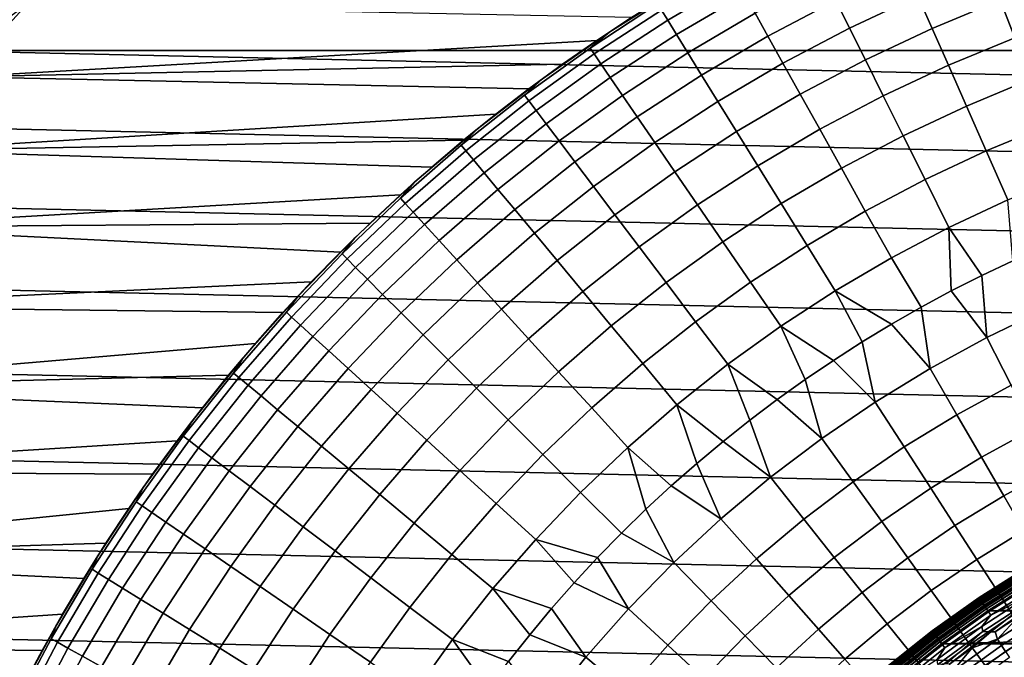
# Model space of a CAD drawing. Header units: metres. Extents: x -28 to 70, y -218 to 28.
# Tile 233 of 256: x -19.59 to -7.2, y 10.46 to 18.48. Entities that reach past the tile are written whole.
import ezdxf

# ---------------------------------------------------------------- set-up
doc = ezdxf.new("R2010")
doc.units = ezdxf.units.M
doc.layers.add('solid_10_261_432_XXX', color=7, linetype='CONTINUOUS')

msp = doc.modelspace()

# ---------------------------------------------------------------- linework, layer by layer
at = {"layer": 'solid_10_261_432_XXX'}
for points in [[(-10.647038, 19.115095, 146.086594), (-11.518478, 18.602982, 146.086594), (-11.439215, 18.474966, 147.606766), (-10.573771, 18.983557, 147.606766)], [(-8.449343, 19.135937, 152.1147), (-9.324091, 18.725298, 152.1147), (-9.150723, 18.377129, 153.591949), (-8.292239, 18.780132, 153.591949)], [(-7.416059, 19.143057, 153.591949), (-8.292239, 18.780132, 153.591949), (-8.111588, 18.370996, 155.052612), (-7.254497, 18.726015, 155.052612)], [(-20.709469, 18.093311, -5), (-19.876873, 19.004206, -5), (20.709469, 18.093311, -5)], [(-19.876873, 19.004206, -5), (19.876873, 19.004206, -5), (20.709469, 18.093311, -5)], [(-10.573771, 18.983557, 147.606766), (-11.439215, 18.474966, 147.606766), (-11.328267, 18.29578, 149.119751), (-10.471217, 18.799437, 149.119751)], [(-9.471201, 19.020735, 150.623184), (-10.339538, 18.563026, 150.623184), (-10.178941, 18.274698, 152.1147), (-9.324091, 18.725298, 152.1147)], [(-6.381924, 19.041073, 155.052612), (-7.254497, 18.726015, 155.052612), (-7.07213, 18.255272, 156.494385), (-6.221492, 18.562408, 156.494385)], [(-11.296432, 18.878311, 143.052673), (-12.168885, 18.328072, 143.052673), (-12.416283, 18.125538, 144.561661), (-11.565934, 18.679625, 144.561661)], [(-12.331179, 18.219276), (-12.168885, 18.328072, 143.052673), (-11.296432, 18.878311, 143.052673), (-11.894093, 18.507582)], [(-10.471217, 18.799437, 149.119751), (-11.328267, 18.29578, 149.119751), (-11.18581, 18.065704, 150.623184), (-10.339538, 18.563026, 150.623184)], [(-9.324091, 18.725298, 152.1147), (-10.178941, 18.274698, 152.1147), (-9.989677, 17.934908, 153.591949), (-9.150723, 18.377129, 153.591949)], [(-8.292239, 18.780132, 153.591949), (-9.150723, 18.377129, 153.591949), (-8.951369, 17.976774, 155.052612), (-8.111588, 18.370996, 155.052612)], [(-7.254497, 18.726015, 155.052612), (-8.111588, 18.370996, 155.052612), (-7.907675, 17.909178, 156.494385), (-7.07213, 18.255272, 156.494385)], [(-19.515268, 18.658894), (-20.332718, 17.764587), (-12.331179, 18.219276), (-11.894093, 18.507582)], [(-19.758842, 18.489086, -0.003646), (-20.332718, 17.764587), (-19.515268, 18.658894)], [(-11.565934, 18.679625, 144.561661), (-12.416283, 18.125538, 144.561661), (-12.365338, 18.051168, 146.086594), (-11.518478, 18.602982, 146.086594)], [(-11.518478, 18.602982, 146.086594), (-12.365338, 18.051168, 146.086594), (-12.280247, 17.92695, 147.606766), (-11.439215, 18.474966, 147.606766)], [(-11.439215, 18.474966, 147.606766), (-12.280247, 17.92695, 147.606766), (-12.161142, 17.753078, 149.119751), (-11.328267, 18.29578, 149.119751)], [(-10.339538, 18.563026, 150.623184), (-11.18581, 18.065704, 150.623184), (-11.012068, 17.785101, 152.1147), (-10.178941, 18.274698, 152.1147)], [(-9.150723, 18.377129, 153.591949), (-9.989677, 17.934908, 153.591949), (-9.772048, 17.544186, 155.052612), (-8.951369, 17.976774, 155.052612)], [(-8.111588, 18.370996, 155.052612), (-8.951369, 17.976774, 155.052612), (-8.726345, 17.524864, 156.494385), (-7.907675, 17.909178, 156.494385)], [(-20.332718, 17.764587), (-12.761247, 17.920673), (-12.331179, 18.219276)], [(-12.168885, 18.328072, 143.052673), (-13.014588, 17.737545, 143.052673), (-13.240134, 17.53277, 144.561661), (-12.416283, 18.125538, 144.561661)], [(-13.184099, 17.611914), (-13.014588, 17.737545, 143.052673), (-12.168885, 18.328072, 143.052673), (-12.761247, 17.920673)], [(-12.331179, 18.219276), (-12.761247, 17.920673), (-12.168885, 18.328072, 143.052673)], [(-11.328267, 18.29578, 149.119751), (-12.161142, 17.753078, 149.119751), (-12.008211, 17.529827, 150.623184), (-11.18581, 18.065704, 150.623184)], [(-10.178941, 18.274698, 152.1147), (-11.012068, 17.785101, 152.1147), (-10.807315, 17.454412, 153.591949), (-9.989677, 17.934908, 153.591949)], [(-7.07213, 18.255272, 156.494385), (-7.907675, 17.909178, 156.494385), (-7.68082, 17.395399, 157.914993), (-6.869245, 17.731565, 157.914993)], [(-20.709469, 18.093311, -5), (21.500359, 17.145975, -5), (22.247959, 16.164106, -5), (-21.500359, 17.145975, -5)], [(-20.709469, 18.093311, -5), (20.709469, 18.093311, -5), (21.500359, 17.145975, -5)], [(-12.416283, 18.125538, 144.561661), (-13.240134, 17.53277, 144.561661), (-13.185809, 17.460835, 146.086594), (-12.365338, 18.051168, 146.086594)], [(-12.365338, 18.051168, 146.086594), (-13.185809, 17.460835, 146.086594), (-13.095072, 17.340677, 147.606766), (-12.280247, 17.92695, 147.606766)], [(-11.18581, 18.065704, 150.623184), (-12.008211, 17.529827, 150.623184), (-11.821695, 17.257547, 152.1147), (-11.012068, 17.785101, 152.1147)], [(-8.951369, 17.976774, 155.052612), (-9.772048, 17.544186, 155.052612), (-9.526393, 17.103151, 156.494385), (-8.726345, 17.524864, 156.494385)], [(-20.332718, 17.764587), (-13.184099, 17.611914), (-12.761247, 17.920673)], [(-12.280247, 17.92695, 147.606766), (-13.095072, 17.340677, 147.606766), (-12.968064, 17.172493, 149.119751), (-12.161142, 17.753078, 149.119751)], [(-9.989677, 17.934908, 153.591949), (-10.807315, 17.454412, 153.591949), (-10.571872, 17.07416, 155.052612), (-9.772048, 17.544186, 155.052612)], [(-7.907675, 17.909178, 156.494385), (-8.726345, 17.524864, 156.494385), (-8.476005, 17.022112, 157.914993), (-7.68082, 17.395399, 157.914993)], [(-20.332718, 17.764587), (-21.109253, 16.834471), (-13.599509, 17.293159), (-13.184099, 17.611914)], [(-13.014588, 17.737545, 143.052673), (-13.831683, 17.108027, 143.052673), (-14.03573, 16.902588, 144.561661), (-13.240134, 17.53277, 144.561661)], [(-14.007183, 16.964634), (-13.831683, 17.108027, 143.052673), (-13.014588, 17.737545, 143.052673), (-13.599509, 17.293159)], [(-13.184099, 17.611914), (-13.599509, 17.293159), (-13.014588, 17.737545, 143.052673)], [(-12.161142, 17.753078, 149.119751), (-12.968064, 17.172493, 149.119751), (-12.804986, 16.956543, 150.623184), (-12.008211, 17.529827, 150.623184)], [(-11.012068, 17.785101, 152.1147), (-11.821695, 17.257547, 152.1147), (-11.601888, 16.936668, 153.591949), (-10.807315, 17.454412, 153.591949)], [(-6.869245, 17.731565, 157.914993), (-7.68082, 17.395399, 157.914993), (-7.431381, 16.830473, 159.312195), (-6.646162, 17.155722, 159.312195)], [(-13.240134, 17.53277, 144.561661), (-14.03573, 16.902588, 144.561661), (-13.978142, 16.833237, 146.086594), (-13.185809, 17.460835, 146.086594)], [(-12.008211, 17.529827, 150.623184), (-12.804986, 16.956543, 150.623184), (-12.606094, 16.693167, 152.1147), (-11.821695, 17.257547, 152.1147)], [(-9.772048, 17.544186, 155.052612), (-10.571872, 17.07416, 155.052612), (-10.30611, 16.644941, 156.494385), (-9.526393, 17.103151, 156.494385)], [(-8.726345, 17.524864, 156.494385), (-9.526393, 17.103151, 156.494385), (-9.2531, 16.612497, 157.914993), (-8.476005, 17.022112, 157.914993)], [(-13.185809, 17.460835, 146.086594), (-13.978142, 16.833237, 146.086594), (-13.881952, 16.7174, 147.606766), (-13.095072, 17.340677, 147.606766)], [(-10.807315, 17.454412, 153.591949), (-11.601888, 16.936668, 153.591949), (-11.349135, 16.567696, 155.052612), (-10.571872, 17.07416, 155.052612)], [(-7.68082, 17.395399, 157.914993), (-8.476005, 17.022112, 157.914993), (-8.200741, 16.469307, 159.312195), (-7.431381, 16.830473, 159.312195)], [(-21.109253, 16.834471), (-14.007183, 16.964634), (-13.599509, 17.293159)], [(-13.095072, 17.340677, 147.606766), (-13.881952, 16.7174, 147.606766), (-13.747313, 16.55526, 149.119751), (-12.968064, 17.172493, 149.119751)], [(-11.821695, 17.257547, 152.1147), (-12.606094, 16.693167, 152.1147), (-12.371702, 16.382782, 153.591949), (-11.601888, 16.936668, 153.591949)], [(-21.500359, 17.145975, -5), (22.247959, 16.164106, -5), (22.95075, 15.149687, -5), (-22.247959, 16.164106, -5)], [(-13.831683, 17.108027, 143.052673), (-14.618372, 16.440901, 143.052673), (-14.801373, 16.236334, 144.561661), (-14.03573, 16.902588, 144.561661)], [(-14.798537, 16.278921), (-14.618372, 16.440901, 143.052673), (-13.831683, 17.108027, 143.052673), (-14.406925, 16.626499)], [(-14.007183, 16.964634), (-14.406925, 16.626499), (-13.831683, 17.108027, 143.052673)], [(-12.968064, 17.172493, 149.119751), (-13.747313, 16.55526, 149.119751), (-13.574435, 16.347071, 150.623184), (-12.804986, 16.956543, 150.623184)], [(-9.526393, 17.103151, 156.494385), (-10.30611, 16.644941, 156.494385), (-10.010449, 16.167431, 157.914993), (-9.2531, 16.612497, 157.914993)], [(-6.646162, 17.155722, 159.312195), (-7.431381, 16.830473, 159.312195), (-7.159749, 16.215286, 160.683807), (-6.403232, 16.528646, 160.683807)], [(-10.571872, 17.07416, 155.052612), (-11.349135, 16.567696, 155.052612), (-11.063835, 16.151209, 156.494385), (-10.30611, 16.644941, 156.494385)], [(-8.476005, 17.022112, 157.914993), (-9.2531, 16.612497, 157.914993), (-8.9526, 16.072996, 159.312195), (-8.200741, 16.469307, 159.312195)], [(-21.109253, 16.834471), (-14.406925, 16.626499), (-14.007183, 16.964634)], [(-14.03573, 16.902588, 144.561661), (-14.801373, 16.236334, 144.561661), (-14.740644, 16.169716, 146.086594), (-13.978142, 16.833237, 146.086594)], [(-12.804986, 16.956543, 150.623184), (-13.574435, 16.347071, 150.623184), (-13.363592, 16.093163, 152.1147), (-12.606094, 16.693167, 152.1147)], [(-11.601888, 16.936668, 153.591949), (-12.371702, 16.382782, 153.591949), (-12.102179, 16.025875, 155.052612), (-11.349135, 16.567696, 155.052612)], [(-21.109253, 16.834471), (-21.843256, 15.870481), (-14.798537, 16.278921), (-14.406925, 16.626499)], [(-13.978142, 16.833237, 146.086594), (-14.740644, 16.169716, 146.086594), (-14.639207, 16.058445, 147.606766), (-13.881952, 16.7174, 147.606766)], [(-7.431381, 16.830473, 159.312195), (-8.200741, 16.469307, 159.312195), (-7.900988, 15.867322, 160.683807), (-7.159749, 16.215286, 160.683807)], [(-13.881952, 16.7174, 147.606766), (-14.639207, 16.058445, 147.606766), (-14.497223, 15.902696, 149.119751), (-13.747313, 16.55526, 149.119751)], [(-12.606094, 16.693167, 152.1147), (-13.363592, 16.093163, 152.1147), (-13.115115, 15.793933, 153.591949), (-12.371702, 16.382782, 153.591949)], [(-10.30611, 16.644941, 156.494385), (-11.063835, 16.151209, 156.494385), (-10.746436, 15.687863, 157.914993), (-10.010449, 16.167431, 157.914993)], [(-9.2531, 16.612497, 157.914993), (-10.010449, 16.167431, 157.914993), (-9.685353, 15.642384, 159.312195), (-8.9526, 16.072996, 159.312195)], [(-13.747313, 16.55526, 149.119751), (-14.497223, 15.902696, 149.119751), (-14.314915, 15.702714, 150.623184), (-13.574435, 16.347071, 150.623184)], [(-11.349135, 16.567696, 155.052612), (-12.102179, 16.025875, 155.052612), (-11.797948, 15.623008, 156.494385), (-11.063835, 16.151209, 156.494385)], [(-15.556339, 15.556359), (-15.372928, 15.737634, 143.052673), (-14.618372, 16.440901, 143.052673), (-15.181741, 15.922145)], [(-14.618372, 16.440901, 143.052673), (-15.372928, 15.737634, 143.052673), (-15.53543, 15.53543, 144.561661), (-14.801373, 16.236334, 144.561661)], [(-14.798537, 16.278921), (-15.181741, 15.922145), (-14.618372, 16.440901, 143.052673)], [(-12.371702, 16.382782, 153.591949), (-13.115115, 15.793933, 153.591949), (-12.829396, 15.449855, 155.052612), (-12.102179, 16.025875, 155.052612)], [(-8.200741, 16.469307, 159.312195), (-8.9526, 16.072996, 159.312195), (-8.625364, 15.485496, 160.683807), (-7.900988, 15.867322, 160.683807)], [(-21.843256, 15.870481), (-15.181741, 15.922145), (-14.798537, 16.278921)], [(-14.801373, 16.236334, 144.561661), (-15.53543, 15.53543, 144.561661), (-15.471688, 15.471688, 146.086594), (-14.740644, 16.169716, 146.086594)], [(-13.574435, 16.347071, 150.623184), (-14.314915, 15.702714, 150.623184), (-14.09257, 15.458814, 152.1147), (-13.363592, 16.093163, 152.1147)], [(-22.247959, 16.164106, -5), (22.95075, 15.149687, -5), (23.60734, 14.104733, -5), (-22.95075, 15.149687, -5)], [(-14.740644, 16.169716, 146.086594), (-15.471688, 15.471688, 146.086594), (-15.365221, 15.365221, 147.606766), (-14.639207, 16.058445, 147.606766)], [(-11.063835, 16.151209, 156.494385), (-11.797948, 15.623008, 156.494385), (-11.459489, 15.174816, 157.914993), (-10.746436, 15.687863, 157.914993)], [(-10.010449, 16.167431, 157.914993), (-10.746436, 15.687863, 157.914993), (-10.397438, 15.17839, 159.312195), (-9.685353, 15.642384, 159.312195)], [(-7.159749, 16.215286, 160.683807), (-7.900988, 15.867322, 160.683807), (-7.486701, 15.262677, 162.026337), (-7.097653, 15.447437, 162.026337)], [(-14.639207, 16.058445, 147.606766), (-15.365221, 15.365221, 147.606766), (-15.216195, 15.216195, 149.119751), (-14.497223, 15.902696, 149.119751)], [(-13.363592, 16.093163, 152.1147), (-14.09257, 15.458814, 152.1147), (-13.83054, 15.171379, 153.591949), (-13.115115, 15.793933, 153.591949)], [(-12.102179, 16.025875, 155.052612), (-12.829396, 15.449855, 155.052612), (-12.506884, 15.061468, 156.494385), (-11.797948, 15.623008, 156.494385)], [(-8.9526, 16.072996, 159.312195), (-9.685353, 15.642384, 159.312195), (-9.331335, 15.070623, 160.683807), (-8.625364, 15.485496, 160.683807)], [(-21.843256, 15.870481), (-22.533272, 14.874529), (-15.922154, 15.181733), (-15.556339, 15.556359)], [(-21.843256, 15.870481), (-15.556339, 15.556359), (-15.181741, 15.922145)], [(-14.497223, 15.902696, 149.119751), (-15.216195, 15.216195, 149.119751), (-15.024846, 15.024846, 150.623184), (-14.314915, 15.702714, 150.623184)], [(-7.900988, 15.867322, 160.683807), (-8.625364, 15.485496, 160.683807), (-8.250134, 14.863893, 162.026337), (-7.870943, 15.068121, 162.026337)], [(-7.900988, 15.867322, 160.683807), (-7.870943, 15.068121, 162.026337), (-7.486701, 15.262677, 162.026337)], [(-16.278936, 14.798521), (-16.093689, 14.999772, 143.052673), (-15.372928, 15.737634, 143.052673), (-15.922154, 15.181733)], [(-15.372928, 15.737634, 143.052673), (-16.093689, 14.999772, 143.052673), (-16.236334, 14.801373, 144.561661), (-15.53543, 15.53543, 144.561661)], [(-15.556339, 15.556359), (-15.922154, 15.181733), (-15.372928, 15.737634, 143.052673)], [(-13.115115, 15.793933, 153.591949), (-13.83054, 15.171379, 153.591949), (-13.529234, 14.840863, 155.052612), (-12.829396, 15.449855, 155.052612)], [(-14.314915, 15.702714, 150.623184), (-15.024846, 15.024846, 150.623184), (-14.791475, 14.791475, 152.1147), (-14.09257, 15.458814, 152.1147)], [(-11.797948, 15.623008, 156.494385), (-12.506884, 15.061468, 156.494385), (-12.148087, 14.629385, 157.914993), (-11.459489, 15.174816, 157.914993)], [(-10.746436, 15.687863, 157.914993), (-11.459489, 15.174816, 157.914993), (-11.087335, 14.682004, 159.312195), (-10.397438, 15.17839, 159.312195)], [(-9.685353, 15.642384, 159.312195), (-10.397438, 15.17839, 159.312195), (-10.017392, 14.62359, 160.683807), (-9.331335, 15.070623, 160.683807)], [(-15.53543, 15.53543, 144.561661), (-16.236334, 14.801373, 144.561661), (-16.169716, 14.740644, 146.086594), (-15.471688, 15.471688, 146.086594)], [(-9.331335, 15.070623, 160.683807), (-8.624028, 14.650124, 162.026337), (-8.250134, 14.863893, 162.026337), (-8.625364, 15.485496, 160.683807)], [(-15.471688, 15.471688, 146.086594), (-16.169716, 14.740644, 146.086594), (-16.058445, 14.639207, 147.606766), (-15.365221, 15.365221, 147.606766)], [(-15.365221, 15.365221, 147.606766), (-16.058445, 14.639207, 147.606766), (-15.902696, 14.497223, 149.119751), (-15.216195, 15.216195, 149.119751)], [(-14.09257, 15.458814, 152.1147), (-14.791475, 14.791475, 152.1147), (-14.516449, 14.516449, 153.591949), (-13.83054, 15.171379, 153.591949)], [(-12.829396, 15.449855, 155.052612), (-13.529234, 14.840863, 155.052612), (-13.18913, 14.467786, 156.494385), (-12.506884, 15.061468, 156.494385)], [(-7.097653, 15.447437, 162.026337), (-7.486701, 15.262677, 162.026337), (-7.424547, 14.482115, 163.368866), (-6.693444, 14.834195, 163.368866)], [(-7.486701, 15.262677, 162.026337), (-7.870943, 15.068121, 162.026337), (-7.424547, 14.482115, 163.368866)], [(-22.95075, 15.149687, -5), (23.60734, 14.104733, -5), (24.216385, 13.031374, -5), (-23.60734, 14.104733, -5)], [(-22.533272, 14.874529), (-16.278936, 14.798521), (-15.922154, 15.181733)], [(-15.216195, 15.216195, 149.119751), (-15.902696, 14.497223, 149.119751), (-15.702714, 14.314915, 150.623184), (-15.024846, 15.024846, 150.623184)], [(-13.83054, 15.171379, 153.591949), (-14.516449, 14.516449, 153.591949), (-14.200201, 14.200201, 155.052612), (-13.529234, 14.840863, 155.052612)], [(-11.459489, 15.174816, 157.914993), (-12.148087, 14.629385, 157.914993), (-11.75357, 14.154286, 159.312195), (-11.087335, 14.682004, 159.312195)], [(-10.397438, 15.17839, 159.312195), (-11.087335, 14.682004, 159.312195), (-10.682071, 14.145348, 160.683807), (-10.017392, 14.62359, 160.683807)], [(-16.964634, 14.007185), (-16.779074, 14.228938, 143.052673), (-16.093689, 14.999772, 143.052673), (-16.626482, 14.406945)], [(-16.093689, 14.999772, 143.052673), (-16.779074, 14.228938, 143.052673), (-16.902588, 14.03573, 144.561661), (-16.236334, 14.801373, 144.561661)], [(-16.278936, 14.798521), (-16.626482, 14.406945), (-16.093689, 14.999772, 143.052673)], [(-15.024846, 15.024846, 150.623184), (-15.702714, 14.314915, 150.623184), (-15.458814, 14.09257, 152.1147), (-14.791475, 14.791475, 152.1147)], [(-12.506884, 15.061468, 156.494385), (-13.18913, 14.467786, 156.494385), (-12.81076, 14.052734, 157.914993), (-12.148087, 14.629385, 157.914993)], [(-9.331335, 15.070623, 160.683807), (-10.017392, 14.62359, 160.683807), (-9.354976, 14.194521, 162.026337), (-8.992388, 14.426952, 162.026337)], [(-9.331335, 15.070623, 160.683807), (-8.992388, 14.426952, 162.026337), (-8.624028, 14.650124, 162.026337)], [(-7.870943, 15.068121, 162.026337), (-8.250134, 14.863893, 162.026337), (-8.137192, 14.094029, 163.368866), (-7.424547, 14.482115, 163.368866)], [(-22.533272, 14.874529), (-23.177933, 13.848589), (-16.626482, 14.406945), (-16.278936, 14.798521)], [(-16.236334, 14.801373, 144.561661), (-16.902588, 14.03573, 144.561661), (-16.833237, 13.978142, 146.086594), (-16.169716, 14.740644, 146.086594)], [(-16.169716, 14.740644, 146.086594), (-16.833237, 13.978142, 146.086594), (-16.7174, 13.881952, 147.606766), (-16.058445, 14.639207, 147.606766)], [(-14.791475, 14.791475, 152.1147), (-15.458814, 14.09257, 152.1147), (-15.171379, 13.83054, 153.591949), (-14.516449, 14.516449, 153.591949)], [(-13.529234, 14.840863, 155.052612), (-14.200201, 14.200201, 155.052612), (-13.843228, 13.843228, 156.494385), (-13.18913, 14.467786, 156.494385)], [(-8.250134, 14.863893, 162.026337), (-8.624028, 14.650124, 162.026337), (-8.137192, 14.094029, 163.368866)], [(-6.693444, 14.834195, 163.368866), (-7.424547, 14.482115, 163.368866), (-7.117751, 13.883687, 164.740463), (-6.416859, 14.22122, 164.740463)], [(-16.058445, 14.639207, 147.606766), (-16.7174, 13.881952, 147.606766), (-16.55526, 13.747313, 149.119751), (-15.902696, 14.497223, 149.119751)], [(-12.148087, 14.629385, 157.914993), (-12.81076, 14.052734, 157.914993), (-12.394723, 13.596363, 159.312195), (-11.75357, 14.154286, 159.312195)], [(-11.087335, 14.682004, 159.312195), (-11.75357, 14.154286, 159.312195), (-11.323954, 13.636919, 160.683807), (-10.682071, 14.145348, 160.683807)], [(-10.017392, 14.62359, 160.683807), (-10.682071, 14.145348, 160.683807), (-10.06191, 13.70248, 162.026337), (-9.711559, 13.952978, 162.026337)], [(-10.017392, 14.62359, 160.683807), (-9.711559, 13.952978, 162.026337), (-9.354976, 14.194521, 162.026337)], [(-8.624028, 14.650124, 162.026337), (-8.992388, 14.426952, 162.026337), (-8.829606, 13.670903, 163.368866), (-8.137192, 14.094029, 163.368866)], [(-15.902696, 14.497223, 149.119751), (-16.55526, 13.747313, 149.119751), (-16.347071, 13.574435, 150.623184), (-15.702714, 14.314915, 150.623184)], [(-14.516449, 14.516449, 153.591949), (-15.171379, 13.83054, 153.591949), (-14.840863, 13.529234, 155.052612), (-14.200201, 14.200201, 155.052612)], [(-23.177933, 13.848589), (-16.964634, 14.007185), (-16.626482, 14.406945)], [(-13.18913, 14.467786, 156.494385), (-13.843228, 13.843228, 156.494385), (-13.446095, 13.446095, 157.914993), (-12.81076, 14.052734, 157.914993)], [(-8.992388, 14.426952, 162.026337), (-9.354976, 14.194521, 162.026337), (-8.829606, 13.670903, 163.368866)], [(-7.424547, 14.482115, 163.368866), (-8.137192, 14.094029, 163.368866), (-7.800948, 13.511639, 164.740463), (-7.117751, 13.883687, 164.740463)], [(-15.702714, 14.314915, 150.623184), (-16.347071, 13.574435, 150.623184), (-16.093163, 13.363592, 152.1147), (-15.458814, 14.09257, 152.1147)], [(-17.611902, 13.184114), (-17.427574, 13.426826, 143.052673), (-16.779074, 14.228938, 143.052673), (-17.293175, 13.599487)], [(-16.779074, 14.228938, 143.052673), (-17.427574, 13.426826, 143.052673), (-17.53277, 13.240134, 144.561661), (-16.902588, 14.03573, 144.561661)], [(-16.964634, 14.007185), (-17.293175, 13.599487), (-16.779074, 14.228938, 143.052673)], [(-14.200201, 14.200201, 155.052612), (-14.840863, 13.529234, 155.052612), (-14.467786, 13.18913, 156.494385), (-13.843228, 13.843228, 156.494385)], [(-11.75357, 14.154286, 159.312195), (-12.394723, 13.596363, 159.312195), (-11.941671, 13.099389, 160.683807), (-11.323954, 13.636919, 160.683807)], [(-10.682071, 14.145348, 160.683807), (-11.323954, 13.636919, 160.683807), (-10.743014, 13.175266, 162.026337), (-10.405802, 13.443188, 162.026337)], [(-10.682071, 14.145348, 160.683807), (-10.405802, 13.443188, 162.026337), (-10.06191, 13.70248, 162.026337)], [(-9.354976, 14.194521, 162.026337), (-9.711559, 13.952978, 162.026337), (-9.500068, 13.21379, 163.368866), (-8.829606, 13.670903, 163.368866)], [(-23.60734, 14.104733, -5), (24.216385, 13.031374, -5), (24.776649, 11.93179, -5), (-24.216385, 13.031374, -5)], [(-23.177933, 13.848589), (-17.293175, 13.599487), (-16.964634, 14.007185)], [(-16.902588, 14.03573, 144.561661), (-17.53277, 13.240134, 144.561661), (-17.460835, 13.185809, 146.086594), (-16.833237, 13.978142, 146.086594)], [(-15.458814, 14.09257, 152.1147), (-16.093163, 13.363592, 152.1147), (-15.793933, 13.115115, 153.591949), (-15.171379, 13.83054, 153.591949)], [(-12.81076, 14.052734, 157.914993), (-13.446095, 13.446095, 157.914993), (-13.009424, 13.009424, 159.312195), (-12.394723, 13.596363, 159.312195)], [(-8.137192, 14.094029, 163.368866), (-8.829606, 13.670903, 163.368866), (-8.46475, 13.105997, 164.740463), (-7.800948, 13.511639, 164.740463)], [(-16.833237, 13.978142, 146.086594), (-17.460835, 13.185809, 146.086594), (-17.340677, 13.095072, 147.606766), (-16.7174, 13.881952, 147.606766)], [(-16.7174, 13.881952, 147.606766), (-17.340677, 13.095072, 147.606766), (-17.172493, 12.968064, 149.119751), (-16.55526, 13.747313, 149.119751)], [(-9.711559, 13.952978, 162.026337), (-10.06191, 13.70248, 162.026337), (-9.500068, 13.21379, 163.368866)], [(-7.117751, 13.883687, 164.740463), (-7.800948, 13.511639, 164.740463), (-7.492175, 12.976829, 166.13768), (-6.83602, 13.334151, 166.13768)], [(-23.177933, 13.848589), (-23.77589, 12.794805), (-17.611902, 13.184114), (-17.293175, 13.599487)], [(-15.171379, 13.83054, 153.591949), (-15.793933, 13.115115, 153.591949), (-15.449855, 12.829396, 155.052612), (-14.840863, 13.529234, 155.052612)], [(-13.843228, 13.843228, 156.494385), (-14.467786, 13.18913, 156.494385), (-14.052734, 12.81076, 157.914993), (-13.446095, 13.446095, 157.914993)], [(-16.55526, 13.747313, 149.119751), (-17.172493, 12.968064, 149.119751), (-16.956543, 12.804986, 150.623184), (-16.347071, 13.574435, 150.623184)], [(-11.323954, 13.636919, 160.683807), (-11.941671, 13.099389, 160.683807), (-11.396543, 12.614231, 162.026337), (-11.073332, 12.898888, 162.026337)], [(-11.323954, 13.636919, 160.683807), (-11.073332, 12.898888, 162.026337), (-10.743014, 13.175266, 162.026337)], [(-10.06191, 13.70248, 162.026337), (-10.405802, 13.443188, 162.026337), (-10.146912, 12.723825, 163.368866), (-9.500068, 13.21379, 163.368866)], [(-8.829606, 13.670903, 163.368866), (-9.500068, 13.21379, 163.368866), (-9.107508, 12.667772, 164.740463), (-8.46475, 13.105997, 164.740463)], [(-16.347071, 13.574435, 150.623184), (-16.956543, 12.804986, 150.623184), (-16.693167, 12.606094, 152.1147), (-16.093163, 13.363592, 152.1147)], [(-14.840863, 13.529234, 155.052612), (-15.449855, 12.829396, 155.052612), (-15.061468, 12.506884, 156.494385), (-14.467786, 13.18913, 156.494385)], [(-12.394723, 13.596363, 159.312195), (-13.009424, 13.009424, 159.312195), (-12.533904, 12.533904, 160.683807), (-11.941671, 13.099389, 160.683807)], [(-7.800948, 13.511639, 164.740463), (-8.46475, 13.105997, 164.740463), (-8.129704, 12.587243, 166.13768), (-7.492175, 12.976829, 166.13768)], [(-18.219292, 12.331155), (-18.037766, 12.595199, 143.052673), (-17.427574, 13.426826, 143.052673), (-17.920666, 12.761259)], [(-17.427574, 13.426826, 143.052673), (-18.037766, 12.595199, 143.052673), (-18.125538, 12.416283, 144.561661), (-17.53277, 13.240134, 144.561661)], [(-17.611902, 13.184114), (-17.920666, 12.761259), (-17.427574, 13.426826, 143.052673)], [(-13.446095, 13.446095, 157.914993), (-14.052734, 12.81076, 157.914993), (-13.596363, 12.394723, 159.312195), (-13.009424, 13.009424, 159.312195)], [(-10.405802, 13.443188, 162.026337), (-10.743014, 13.175266, 162.026337), (-10.146912, 12.723825, 163.368866)], [(-16.093163, 13.363592, 152.1147), (-16.693167, 12.606094, 152.1147), (-16.382782, 12.371702, 153.591949), (-15.793933, 13.115115, 153.591949)], [(-6.83602, 13.334151, 166.13768), (-7.492175, 12.976829, 166.13768), (-7.211359, 12.49044, 167.558289), (-6.579798, 12.834371, 167.558289)], [(-23.77589, 12.794805), (-17.920666, 12.761259), (-17.611902, 13.184114)], [(-17.53277, 13.240134, 144.561661), (-18.125538, 12.416283, 144.561661), (-18.051168, 12.365338, 146.086594), (-17.460835, 13.185809, 146.086594)], [(-17.460835, 13.185809, 146.086594), (-18.051168, 12.365338, 146.086594), (-17.92695, 12.280247, 147.606766), (-17.340677, 13.095072, 147.606766)], [(-14.467786, 13.18913, 156.494385), (-15.061468, 12.506884, 156.494385), (-14.629385, 12.148087, 157.914993), (-14.052734, 12.81076, 157.914993)], [(-10.743014, 13.175266, 162.026337), (-11.073332, 12.898888, 162.026337), (-10.768529, 12.202227, 163.368866), (-10.146912, 12.723825, 163.368866)], [(-9.500068, 13.21379, 163.368866), (-10.146912, 12.723825, 163.368866), (-9.727623, 12.198053, 164.740463), (-9.107508, 12.667772, 164.740463)], [(-24.216385, 13.031374, -5), (24.776649, 11.93179, -5), (25.28702, 10.80817, -5), (-24.776649, 11.93179, -5)], [(-17.340677, 13.095072, 147.606766), (-17.92695, 12.280247, 147.606766), (-17.753078, 12.161142, 149.119751), (-17.172493, 12.968064, 149.119751)], [(-15.793933, 13.115115, 153.591949), (-16.382782, 12.371702, 153.591949), (-16.025875, 12.102179, 155.052612), (-15.449855, 12.829396, 155.052612)], [(-13.009424, 13.009424, 159.312195), (-13.596363, 12.394723, 159.312195), (-13.099389, 11.941671, 160.683807), (-12.533904, 12.533904, 160.683807)], [(-11.941671, 13.099389, 160.683807), (-12.533904, 12.533904, 160.683807), (-12.020815, 12.020815, 162.026337), (-11.712438, 12.321477, 162.026337)], [(-11.941671, 13.099389, 160.683807), (-11.712438, 12.321477, 162.026337), (-11.396543, 12.614231, 162.026337)], [(-8.46475, 13.105997, 164.740463), (-9.107508, 12.667772, 164.740463), (-8.74702, 12.166364, 166.13768), (-8.129704, 12.587243, 166.13768)], [(-17.172493, 12.968064, 149.119751), (-17.753078, 12.161142, 149.119751), (-17.529827, 12.008211, 150.623184), (-16.956543, 12.804986, 150.623184)], [(-11.073332, 12.898888, 162.026337), (-11.396543, 12.614231, 162.026337), (-10.768529, 12.202227, 163.368866)], [(-7.492175, 12.976829, 166.13768), (-8.129704, 12.587243, 166.13768), (-7.824992, 12.115458, 167.558289), (-7.211359, 12.49044, 167.558289)], [(-23.77589, 12.794805), (-24.325977, 11.715238), (-18.219292, 12.331155), (-17.920666, 12.761259)], [(-16.956543, 12.804986, 150.623184), (-17.529827, 12.008211, 150.623184), (-17.257547, 11.821695, 152.1147), (-16.693167, 12.606094, 152.1147)], [(-15.449855, 12.829396, 155.052612), (-16.025875, 12.102179, 155.052612), (-15.623008, 11.797948, 156.494385), (-15.061468, 12.506884, 156.494385)], [(-14.052734, 12.81076, 157.914993), (-14.629385, 12.148087, 157.914993), (-14.154286, 11.75357, 159.312195), (-13.596363, 12.394723, 159.312195)], [(-6.579798, 12.834371, 167.558289), (-7.211359, 12.49044, 167.558289), (-6.958942, 12.053241, 169.000046), (-6.349487, 12.385132, 169.000046)], [(-10.146912, 12.723825, 163.368866), (-10.768529, 12.202227, 163.368866), (-10.323554, 11.698009, 164.740463), (-9.727623, 12.198053, 164.740463)], [(-9.107508, 12.667772, 164.740463), (-9.727623, 12.198053, 164.740463), (-9.342589, 11.715237, 166.13768), (-8.74702, 12.166364, 166.13768)], [(-18.785381, 11.450303), (-18.608305, 11.735884, 143.052673), (-18.037766, 12.595199, 143.052673), (-18.507576, 11.8941)], [(-18.037766, 12.595199, 143.052673), (-18.608305, 11.735884, 143.052673), (-18.679625, 11.565934, 144.561661), (-18.125538, 12.416283, 144.561661)], [(-18.219292, 12.331155), (-18.507576, 11.8941), (-18.037766, 12.595199, 143.052673)], [(-16.693167, 12.606094, 152.1147), (-17.257547, 11.821695, 152.1147), (-16.936668, 11.601888, 153.591949), (-16.382782, 12.371702, 153.591949)], [(-12.533904, 12.533904, 160.683807), (-13.099389, 11.941671, 160.683807), (-12.321477, 11.712438, 162.026337), (-12.020815, 12.020815, 162.026337)], [(-11.396543, 12.614231, 162.026337), (-11.712438, 12.321477, 162.026337), (-11.363374, 11.650291, 163.368866), (-10.768529, 12.202227, 163.368866)], [(-8.129704, 12.587243, 166.13768), (-8.74702, 12.166364, 166.13768), (-8.41917, 11.710353, 167.558289), (-7.824992, 12.115458, 167.558289)], [(-18.125538, 12.416283, 144.561661), (-18.679625, 11.565934, 144.561661), (-18.602982, 11.518478, 146.086594), (-18.051168, 12.365338, 146.086594)], [(-15.061468, 12.506884, 156.494385), (-15.623008, 11.797948, 156.494385), (-15.174816, 11.459489, 157.914993), (-14.629385, 12.148087, 157.914993)], [(-13.596363, 12.394723, 159.312195), (-14.154286, 11.75357, 159.312195), (-13.636919, 11.323954, 160.683807), (-13.099389, 11.941671, 160.683807)], [(-7.211359, 12.49044, 167.558289), (-7.824992, 12.115458, 167.558289), (-7.551096, 11.691383, 169.000046), (-6.958942, 12.053241, 169.000046)], [(-24.325977, 11.715238), (-18.507576, 11.8941), (-18.219292, 12.331155)], [(-18.051168, 12.365338, 146.086594), (-18.602982, 11.518478, 146.086594), (-18.474966, 11.439215, 147.606766), (-17.92695, 12.280247, 147.606766)], [(-17.92695, 12.280247, 147.606766), (-18.474966, 11.439215, 147.606766), (-18.29578, 11.328267, 149.119751), (-17.753078, 12.161142, 149.119751)], [(-16.382782, 12.371702, 153.591949), (-16.936668, 11.601888, 153.591949), (-16.567696, 11.349135, 155.052612), (-16.025875, 12.102179, 155.052612)], [(-11.712438, 12.321477, 162.026337), (-12.020815, 12.020815, 162.026337), (-11.363374, 11.650291, 163.368866)], [(-17.753078, 12.161142, 149.119751), (-18.29578, 11.328267, 149.119751), (-18.065704, 11.18581, 150.623184), (-17.529827, 12.008211, 150.623184)], [(-14.629385, 12.148087, 157.914993), (-15.174816, 11.459489, 157.914993), (-14.682004, 11.087335, 159.312195), (-14.154286, 11.75357, 159.312195)], [(-10.768529, 12.202227, 163.368866), (-11.363374, 11.650291, 163.368866), (-10.893818, 11.16888, 164.740463), (-10.323554, 11.698009, 164.740463)], [(-9.727623, 12.198053, 164.740463), (-10.323554, 11.698009, 164.740463), (-9.914932, 11.234984, 166.13768), (-9.342589, 11.715237, 166.13768)], [(-8.74702, 12.166364, 166.13768), (-9.342589, 11.715237, 166.13768), (-8.992417, 11.276135, 167.558289), (-8.41917, 11.710353, 167.558289)], [(-16.025875, 12.102179, 155.052612), (-16.567696, 11.349135, 155.052612), (-16.151209, 11.063835, 156.494385), (-15.623008, 11.797948, 156.494385)], [(-12.020815, 12.020815, 162.026337), (-12.321477, 11.712438, 162.026337), (-11.929967, 11.069391, 163.368866), (-11.363374, 11.650291, 163.368866)], [(-7.824992, 12.115458, 167.558289), (-8.41917, 11.710353, 167.558289), (-8.124476, 11.300459, 169.000046), (-7.551096, 11.691383, 169.000046)], [(-6.958942, 12.053241, 169.000046), (-7.551096, 11.691383, 169.000046), (-7.308446, 11.315688, 170.460709), (-6.735321, 11.665917, 170.460709)], [(-24.776649, 11.93179, -5), (25.28702, 10.80817, -5), (25.74646, 9.662806, -5), (-25.28702, 10.80817, -5)], [(-24.325977, 11.715238), (-18.785381, 11.450303), (-18.507576, 11.8941)], [(-17.529827, 12.008211, 150.623184), (-18.065704, 11.18581, 150.623184), (-17.785101, 11.012068, 152.1147), (-17.257547, 11.821695, 152.1147)], [(-13.099389, 11.941671, 160.683807), (-13.636919, 11.323954, 160.683807), (-12.898888, 11.073332, 162.026337), (-12.614231, 11.396543, 162.026337)], [(-13.099389, 11.941671, 160.683807), (-12.614231, 11.396543, 162.026337), (-12.321477, 11.712438, 162.026337)], [(-17.257547, 11.821695, 152.1147), (-17.785101, 11.012068, 152.1147), (-17.454412, 10.807315, 153.591949), (-16.936668, 11.601888, 153.591949)], [(-15.623008, 11.797948, 156.494385), (-16.151209, 11.063835, 156.494385), (-15.687863, 10.746436, 157.914993), (-15.174816, 11.459489, 157.914993)], [(-24.325977, 11.715238), (-24.82708, 10.612073), (-19.052567, 10.999988), (-18.785381, 11.450303)], [(-19.308937, 10.543476), (-19.137939, 10.850772, 143.052673), (-18.608305, 11.735884, 143.052673), (-19.052567, 10.999988)], [(-18.608305, 11.735884, 143.052673), (-19.137939, 10.850772, 143.052673), (-19.193848, 10.690903, 144.561661), (-18.679625, 11.565934, 144.561661)], [(-18.785381, 11.450303), (-19.052567, 10.999988), (-18.608305, 11.735884, 143.052673)], [(-14.154286, 11.75357, 159.312195), (-14.682004, 11.087335, 159.312195), (-14.145348, 10.682071, 160.683807), (-13.636919, 11.323954, 160.683807)], [(-12.321477, 11.712438, 162.026337), (-12.614231, 11.396543, 162.026337), (-11.929967, 11.069391, 163.368866)], [(-11.363374, 11.650291, 163.368866), (-11.929967, 11.069391, 163.368866), (-11.436999, 10.611984, 164.740463), (-10.893818, 11.16888, 164.740463)], [(-10.323554, 11.698009, 164.740463), (-10.893818, 11.16888, 164.740463), (-10.462626, 10.7268, 166.13768), (-9.914932, 11.234984, 166.13768)], [(-9.342589, 11.715237, 166.13768), (-9.914932, 11.234984, 166.13768), (-9.543308, 10.813883, 167.558289), (-8.992417, 11.276135, 167.558289)], [(-8.41917, 11.710353, 167.558289), (-8.992417, 11.276135, 167.558289), (-8.677658, 10.881439, 169.000046), (-8.124476, 11.300459, 169.000046)], [(-7.551096, 11.691383, 169.000046), (-8.124476, 11.300459, 169.000046), (-7.863401, 10.937325, 170.460709), (-7.308446, 11.315688, 170.460709)], [(-6.735321, 11.665917, 170.460709), (-7.308446, 11.315688, 170.460709), (-7.097425, 10.988963, 171.937958), (-6.540848, 11.329081, 171.937958)], [(-18.679625, 11.565934, 144.561661), (-19.193848, 10.690903, 144.561661), (-19.115095, 10.647038, 146.086594), (-18.602982, 11.518478, 146.086594)], [(-16.936668, 11.601888, 153.591949), (-17.454412, 10.807315, 153.591949), (-17.07416, 10.571872, 155.052612), (-16.567696, 11.349135, 155.052612)], [(-7.522337, 11.210015, 235.300003), (-6.909466, 11.597814, 235.300003), (-6.909466, 11.597814, 226), (-7.522337, 11.210015, 226)], [(-6.90764, 11.59475, 225.940384), (-7.52035, 11.207054, 225.940384), (-7.522337, 11.210015, 226), (-6.909466, 11.597814, 226)], [(-7.521211, 11.208337, 235.328369), (-6.908431, 11.596077, 235.328369), (-6.909466, 11.597814, 235.300003), (-7.522337, 11.210015, 235.300003)], [(-7.517834, 11.203304, 235.356277), (-6.90533, 11.590872, 235.356277), (-6.908431, 11.596077, 235.328369), (-7.521211, 11.208337, 235.328369)], [(-7.52035, 11.207054, 225.940384), (-6.90764, 11.59475, 225.940384), (-6.902103, 11.585456, 225.880936), (-7.514322, 11.198071, 225.880936)], [(-7.512276, 11.195022, 235.383041), (-6.900225, 11.582303, 235.383041), (-6.90533, 11.590872, 235.356277), (-7.517834, 11.203304, 235.356277)], [(-7.514322, 11.198071, 225.880936), (-6.902103, 11.585456, 225.880936), (-6.892934, 11.570065, 225.823212), (-7.50434, 11.183195, 225.823212)], [(-7.504651, 11.183658, 235.408112), (-6.89322, 11.570546, 235.408112), (-6.900225, 11.582303, 235.383041), (-7.512276, 11.195022, 235.383041)], [(-7.495112, 11.169443, 235.430984), (-6.884459, 11.55584, 235.430984), (-6.89322, 11.570546, 235.408112), (-7.504651, 11.183658, 235.408112)], [(-7.50434, 11.183195, 225.823212), (-6.892934, 11.570065, 225.823212), (-6.880268, 11.548804, 225.768066), (-7.49055, 11.162644, 225.768066)], [(-7.483856, 11.152669, 235.451172), (-6.874121, 11.538486, 235.451172), (-6.884459, 11.55584, 235.430984), (-7.495112, 11.169443, 235.430984)], [(-7.49055, 11.162644, 225.768066), (-6.880268, 11.548804, 225.768066), (-6.864289, 11.521983, 225.716309), (-7.473154, 11.13672, 225.716309)], [(-7.471112, 11.133677, 235.468292), (-6.862415, 11.518837, 235.468292), (-6.874121, 11.538486, 235.451172), (-7.483856, 11.152669, 235.451172)], [(-7.473154, 11.13672, 225.716309), (-6.864289, 11.521983, 225.716309), (-6.845231, 11.489993, 225.668716), (-7.452405, 11.1058, 225.668716)], [(-18.602982, 11.518478, 146.086594), (-19.115095, 10.647038, 146.086594), (-18.983557, 10.573771, 147.606766), (-18.474966, 11.439215, 147.606766)], [(-18.474966, 11.439215, 147.606766), (-18.983557, 10.573771, 147.606766), (-18.799437, 10.471217, 149.119751), (-18.29578, 11.328267, 149.119751)], [(-15.174816, 11.459489, 157.914993), (-15.687863, 10.746436, 157.914993), (-15.17839, 10.397438, 159.312195), (-14.682004, 11.087335, 159.312195)], [(-12.614231, 11.396543, 162.026337), (-12.898888, 11.073332, 162.026337), (-12.466901, 10.460972, 163.368866), (-11.929967, 11.069391, 163.368866)], [(-7.457139, 11.112855, 235.481964), (-6.849581, 11.497294, 235.481964), (-6.862415, 11.518837, 235.468292), (-7.471112, 11.133677, 235.468292)], [(-7.442223, 11.090627, 235.491928), (-6.83588, 11.474298, 235.491928), (-6.849581, 11.497294, 235.481964), (-7.457139, 11.112855, 235.481964)], [(-7.452405, 11.1058, 225.668716), (-6.845231, 11.489993, 225.668716), (-6.823372, 11.453302, 225.625946), (-7.428607, 11.070336, 225.625946)], [(-6.83588, 11.474298, 235.491928), (-7.442223, 11.090627, 235.491928), (-7.426668, 11.067447, 235.497986), (-6.821592, 11.450315, 235.497986)], [(-7.428607, 11.070336, 225.625946), (-6.823372, 11.453302, 225.625946), (-6.799033, 11.412447, 225.588638), (-7.402109, 11.030847, 225.588638)], [(-6.821592, 11.450315, 235.497986), (-7.426668, 11.067447, 235.497986), (-7.411349, 11.043635, 235.5), (-6.807526, 11.425742, 235.5)], [(6.807615, 11.42569, 235.5), (-6.807526, 11.425742, 235.5), (-7.411349, 11.043635, 235.5)], [(7.411434, 11.043578, 235.5), (6.807615, 11.42569, 235.5), (-7.411349, 11.043635, 235.5)], [(-7.402109, 11.030847, 225.588638), (-6.799033, 11.412447, 225.588638), (-6.772566, 11.368025, 225.557358), (-7.373295, 10.987909, 225.557358)], [(-18.29578, 11.328267, 149.119751), (-18.799437, 10.471217, 149.119751), (-18.563026, 10.339538, 150.623184), (-18.065704, 11.18581, 150.623184)], [(-16.567696, 11.349135, 155.052612), (-17.07416, 10.571872, 155.052612), (-16.644941, 10.30611, 156.494385), (-16.151209, 11.063835, 156.494385)], [(-13.636919, 11.323954, 160.683807), (-14.145348, 10.682071, 160.683807), (-13.443188, 10.405802, 162.026337), (-13.175266, 10.743014, 162.026337)], [(-13.636919, 11.323954, 160.683807), (-13.175266, 10.743014, 162.026337), (-12.898888, 11.073332, 162.026337)], [(-8.992417, 11.276135, 167.558289), (-9.543308, 10.813883, 167.558289), (-9.209267, 10.435368, 169.000046), (-8.677658, 10.881439, 169.000046)], [(-8.124476, 11.300459, 169.000046), (-8.677658, 10.881439, 169.000046), (-8.398808, 10.531772, 170.460709), (-7.863401, 10.937325, 170.460709)], [(-7.308446, 11.315688, 170.460709), (-7.863401, 10.937325, 170.460709), (-7.636357, 10.621526, 171.937958), (-7.097425, 10.988963, 171.937958)], [(-6.89913, 11.227034, 225.532532), (-7.373295, 10.987909, 225.557358), (-6.772566, 11.368025, 225.557358)], [(-18.065704, 11.18581, 150.623184), (-18.563026, 10.339538, 150.623184), (-18.274698, 10.178941, 152.1147), (-17.785101, 11.012068, 152.1147)], [(-10.893818, 11.16888, 164.740463), (-11.436999, 10.611984, 164.740463), (-10.984306, 10.191947, 166.13768), (-10.462626, 10.7268, 166.13768)], [(-9.914932, 11.234984, 166.13768), (-10.462626, 10.7268, 166.13768), (-10.070473, 10.324746, 167.558289), (-9.543308, 10.813883, 167.558289)], [(-8.113499, 10.789863, 235.300003), (-7.522337, 11.210015, 235.300003), (-7.522337, 11.210015, 226), (-8.113499, 10.789863, 226)], [(-7.52035, 11.207054, 225.940384), (-8.111356, 10.787013, 225.940384), (-8.113499, 10.789863, 226), (-7.522337, 11.210015, 226)], [(-8.112284, 10.788247, 235.328369), (-7.521211, 11.208337, 235.328369), (-7.522337, 11.210015, 235.300003), (-8.113499, 10.789863, 235.300003)], [(-8.108642, 10.783403, 235.356277), (-7.517834, 11.203304, 235.356277), (-7.521211, 11.208337, 235.328369), (-8.112284, 10.788247, 235.328369)], [(-8.111356, 10.787013, 225.940384), (-7.52035, 11.207054, 225.940384), (-7.514322, 11.198071, 225.880936), (-8.104854, 10.778366, 225.880936)], [(-8.102646, 10.775431, 235.383041), (-7.512276, 11.195022, 235.383041), (-7.517834, 11.203304, 235.356277), (-8.108642, 10.783403, 235.356277)], [(-8.104854, 10.778366, 225.880936), (-7.514322, 11.198071, 225.880936), (-7.50434, 11.183195, 225.823212), (-8.094087, 10.764048, 225.823212)], [(-8.09442, 10.764492, 235.408112), (-7.504651, 11.183658, 235.408112), (-7.512276, 11.195022, 235.383041), (-8.102646, 10.775431, 235.383041)], [(-8.084133, 10.750811, 235.430984), (-7.495112, 11.169443, 235.430984), (-7.504651, 11.183658, 235.408112), (-8.09442, 10.764492, 235.408112)], [(-8.094087, 10.764048, 225.823212), (-7.50434, 11.183195, 225.823212), (-7.49055, 11.162644, 225.768066), (-8.079213, 10.744267, 225.768066)], [(-8.071992, 10.734665, 235.451187), (-7.483856, 11.152669, 235.451172), (-7.495112, 11.169443, 235.430984), (-8.084133, 10.750811, 235.430984)], [(-8.079213, 10.744267, 225.768066), (-7.49055, 11.162644, 225.768066), (-7.473154, 11.13672, 225.716309), (-8.06045, 10.719315, 225.716309)], [(-8.058246, 10.716385, 235.468292), (-7.471112, 11.133677, 235.468292), (-7.483856, 11.152669, 235.451172), (-8.071992, 10.734665, 235.451187)], [(-6.89913, 11.227034, 225.532532), (-7.485419, 10.844942, 225.532532), (-7.373295, 10.987909, 225.557358)], [(-7.475146, 10.78189, 225.514542), (-7.485419, 10.844942, 225.532532), (-6.89913, 11.227034, 225.532532), (-6.889287, 11.165334, 225.514542)], [(-7.373401, 10.779776, 225.503647), (-7.475146, 10.78189, 225.514542), (-6.889287, 11.165334, 225.514542)], [(-7.320466, 10.778769, 225.500885), (-7.373401, 10.779776, 225.503647), (-6.889287, 11.165334, 225.514542), (-6.795858, 11.152888, 225.503647)], [(-7.025457, 10.970578, 225.500748), (-7.320466, 10.778769, 225.500885), (-6.795858, 11.152888, 225.503647)], [(-16.151209, 11.063835, 156.494385), (-16.644941, 10.30611, 156.494385), (-16.167431, 10.010449, 157.914993), (-15.687863, 10.746436, 157.914993)], [(-14.682004, 11.087335, 159.312195), (-15.17839, 10.397438, 159.312195), (-14.62359, 10.017392, 160.683807), (-14.145348, 10.682071, 160.683807)], [(-12.898888, 11.073332, 162.026337), (-13.175266, 10.743014, 162.026337), (-12.466901, 10.460972, 163.368866)], [(-11.929967, 11.069391, 163.368866), (-12.466901, 10.460972, 163.368866), (-11.951746, 10.028706, 164.740463), (-11.436999, 10.611984, 164.740463)], [(-8.06045, 10.719315, 225.716309), (-7.473154, 11.13672, 225.716309), (-7.452405, 11.1058, 225.668716), (-8.038071, 10.689553, 225.668716)], [(-8.043175, 10.696342, 235.481964), (-7.457139, 11.112855, 235.481964), (-7.471112, 11.133677, 235.468292), (-8.058246, 10.716385, 235.468292)], [(-8.027087, 10.674947, 235.491928), (-7.442223, 11.090627, 235.491928), (-7.457139, 11.112855, 235.481964), (-8.043175, 10.696342, 235.481964)], [(-8.038071, 10.689553, 225.668716), (-7.452405, 11.1058, 225.668716), (-7.428607, 11.070336, 225.625946), (-8.012403, 10.655419, 225.625946)], [(-7.442223, 11.090627, 235.491928), (-8.027087, 10.674947, 235.491928), (-8.010309, 10.652636, 235.497986), (-7.426668, 11.067447, 235.497986)], [(-8.012403, 10.655419, 225.625946), (-7.428607, 11.070336, 225.625946), (-7.402109, 11.030847, 225.588638), (-7.983821, 10.61741, 225.588638)], [(-7.426668, 11.067447, 235.497986), (-8.010309, 10.652636, 235.497986), (-7.993793, 10.629641, 235.5), (-7.411349, 11.043635, 235.5)], [(7.411434, 11.043578, 235.5), (-7.411349, 11.043635, 235.5), (-7.993793, 10.629641, 235.5)], [(7.993875, 10.62958, 235.5), (7.411434, 11.043578, 235.5), (-7.993793, 10.629641, 235.5)], [(-7.983821, 10.61741, 225.588638), (-7.402109, 11.030847, 225.588638), (-7.373295, 10.987909, 225.557358), (-7.952744, 10.576082, 225.557358)], [(-7.290917, 10.686028, 225.491272), (-7.025457, 10.970578, 225.500748), (-6.698281, 11.063197, 225.492004)], [(-7.290917, 10.686028, 225.491272), (-6.698281, 11.063197, 225.492004), (-6.651669, 10.98303, 225.475143), (-7.239475, 10.607474, 225.473297)], [(-24.82708, 10.612073), (-19.308937, 10.543476), (-19.052567, 10.999988)], [(-17.785101, 11.012068, 152.1147), (-18.274698, 10.178941, 152.1147), (-17.934908, 9.989677, 153.591949), (-17.454412, 10.807315, 153.591949)], [(-7.863401, 10.937325, 170.460709), (-8.398808, 10.531772, 170.460709), (-8.156303, 10.227681, 171.937958), (-7.636357, 10.621526, 171.937958)], [(-7.485419, 10.844942, 225.532532), (-7.952744, 10.576082, 225.557358), (-7.373295, 10.987909, 225.557358)], [(-7.097425, 10.988963, 171.937958), (-7.636357, 10.621526, 171.937958), (-7.4437, 10.353557, 173.429489), (-6.918365, 10.711724, 173.429489)], [(-7.290917, 10.686028, 225.491272), (-7.320466, 10.778769, 225.500885), (-7.025457, 10.970578, 225.500748)], [(-7.239475, 10.607474, 225.473297), (-6.651669, 10.98303, 225.475143), (-6.605827, 10.904528, 225.450241), (-7.188934, 10.530634, 225.447205)], [(-25.28702, 10.80817, -5), (25.74646, 9.662806, -5), (26.154049, 8.497979, -5), (-25.74646, 9.662806, -5)], [(-19.788752, 9.612769), (-19.625505, 9.941807, 143.052673), (-19.137939, 10.850772, 143.052673), (-19.554373, 10.080997)], [(-19.137939, 10.850772, 143.052673), (-19.625505, 9.941807, 143.052673), (-19.66711, 9.793057, 144.561661), (-19.193848, 10.690903, 144.561661)], [(-19.308937, 10.543476), (-19.554373, 10.080997), (-19.137939, 10.850772, 143.052673)], [(-17.454412, 10.807315, 153.591949), (-17.934908, 9.989677, 153.591949), (-17.544186, 9.772048, 155.052612), (-17.07416, 10.571872, 155.052612)], [(-9.543308, 10.813883, 167.558289), (-10.070473, 10.324746, 167.558289), (-9.717978, 9.963351, 169.000046), (-9.209267, 10.435368, 169.000046)], [(-8.677658, 10.881439, 169.000046), (-9.209267, 10.435368, 169.000046), (-8.913333, 10.100034, 170.460709), (-8.398808, 10.531772, 170.460709)], [(-8.681243, 10.33857, 235.300003), (-8.113499, 10.789863, 235.300003), (-8.113499, 10.789863, 226), (-8.681243, 10.33857, 226)], [(-8.111356, 10.787013, 225.940384), (-8.67895, 10.335838, 225.940384), (-8.681243, 10.33857, 226), (-8.113499, 10.789863, 226)], [(-8.679942, 10.337021, 235.328369), (-8.112284, 10.788247, 235.328369), (-8.113499, 10.789863, 235.300003), (-8.681243, 10.33857, 235.300003)], [(-8.676045, 10.332379, 235.356277), (-8.108642, 10.783403, 235.356277), (-8.112284, 10.788247, 235.328369), (-8.679942, 10.337021, 235.328369)], [(-8.67895, 10.335838, 225.940384), (-8.111356, 10.787013, 225.940384), (-8.104854, 10.778366, 225.880936), (-8.671992, 10.327554, 225.880936)], [(-8.669631, 10.32474, 235.383057), (-8.102646, 10.775431, 235.383041), (-8.108642, 10.783403, 235.356277), (-8.676045, 10.332379, 235.356277)], [(-8.671992, 10.327554, 225.880936), (-8.104854, 10.778366, 225.880936), (-8.094087, 10.764048, 225.823212), (-8.660473, 10.313834, 225.823212)], [(-7.485419, 10.844942, 225.532532), (-8.050597, 10.432265, 225.532532), (-7.952744, 10.576082, 225.557358)], [(-8.039715, 10.367736, 225.514542), (-8.050597, 10.432265, 225.532532), (-7.485419, 10.844942, 225.532532), (-7.475146, 10.78189, 225.514542)], [(-7.930507, 10.376785, 225.503647), (-8.039715, 10.367736, 225.514542), (-7.475146, 10.78189, 225.514542)], [(-7.89432, 10.371889, 225.50119), (-7.930507, 10.376785, 225.503647), (-7.475146, 10.78189, 225.514542), (-7.373401, 10.779776, 225.503647)], [(-7.610155, 10.579158, 225.501022), (-7.89432, 10.371889, 225.50119), (-7.373401, 10.779776, 225.503647)], [(-7.290917, 10.686028, 225.491272), (-7.610155, 10.579158, 225.501022), (-7.373401, 10.779776, 225.503647), (-7.320466, 10.778769, 225.500885)], [(-19.193848, 10.690903, 144.561661), (-19.66711, 9.793057, 144.561661), (-19.586416, 9.752876, 146.086594), (-19.115095, 10.647038, 146.086594)], [(-15.687863, 10.746436, 157.914993), (-16.167431, 10.010449, 157.914993), (-15.642384, 9.685353, 159.312195), (-15.17839, 10.397438, 159.312195)], [(-14.145348, 10.682071, 160.683807), (-14.62359, 10.017392, 160.683807), (-13.952978, 9.711559, 162.026337), (-13.70248, 10.06191, 162.026337)], [(-14.145348, 10.682071, 160.683807), (-13.70248, 10.06191, 162.026337), (-13.443188, 10.405802, 162.026337)], [(-13.175266, 10.743014, 162.026337), (-13.443188, 10.405802, 162.026337), (-12.972839, 9.826544, 163.368866), (-12.466901, 10.460972, 163.368866)], [(-10.462626, 10.7268, 166.13768), (-10.984306, 10.191947, 166.13768), (-10.5726, 9.809939, 167.558289), (-10.070473, 10.324746, 167.558289)], [(-8.66083, 10.314259, 235.408127), (-8.09442, 10.764492, 235.408112), (-8.102646, 10.775431, 235.383041), (-8.669631, 10.32474, 235.383057)], [(-8.649821, 10.301149, 235.430984), (-8.084133, 10.750811, 235.430984), (-8.09442, 10.764492, 235.408112), (-8.66083, 10.314259, 235.408127)], [(-8.660473, 10.313834, 225.823212), (-8.094087, 10.764048, 225.823212), (-8.079213, 10.744267, 225.768066), (-8.644558, 10.294881, 225.768066)], [(-8.63683, 10.285679, 235.451187), (-8.071992, 10.734665, 235.451187), (-8.084133, 10.750811, 235.430984), (-8.649821, 10.301149, 235.430984)], [(-8.644558, 10.294881, 225.768066), (-8.079213, 10.744267, 225.768066), (-8.06045, 10.719315, 225.716309), (-8.624482, 10.270972, 225.716309)], [(-8.622123, 10.268163, 235.468292), (-8.058246, 10.716385, 235.468292), (-8.071992, 10.734665, 235.451187), (-8.63683, 10.285679, 235.451187)], [(-8.624482, 10.270972, 225.716309), (-8.06045, 10.719315, 225.716309), (-8.038071, 10.689553, 225.668716), (-8.600536, 10.242455, 225.668716)], [(-8.605997, 10.248959, 235.481964), (-8.043175, 10.696342, 235.481964), (-8.058246, 10.716385, 235.468292), (-8.622123, 10.268163, 235.468292)], [(-8.588783, 10.228458, 235.491943), (-8.027087, 10.674947, 235.491928), (-8.043175, 10.696342, 235.481964), (-8.605997, 10.248959, 235.481964)], [(-8.600536, 10.242455, 225.668716), (-8.038071, 10.689553, 225.668716), (-8.012403, 10.655419, 225.625946), (-8.573073, 10.209749, 225.625946)], [(-8.027087, 10.674947, 235.491928), (-8.588783, 10.228458, 235.491943), (-8.570831, 10.20708, 235.497986), (-8.010309, 10.652636, 235.497986)], [(-8.573073, 10.209749, 225.625946), (-8.012403, 10.655419, 225.625946), (-7.983821, 10.61741, 225.588638), (-8.542492, 10.173329, 225.588638)], [(-7.862108, 10.277511, 225.490509), (-7.610155, 10.579158, 225.501022), (-7.290917, 10.686028, 225.491272)], [(-7.862108, 10.277511, 225.490509), (-7.290917, 10.686028, 225.491272), (-7.239475, 10.607474, 225.473297), (-7.805829, 10.200807, 225.471344)], [(-6.918365, 10.711724, 173.429489), (-7.4437, 10.353557, 173.429489), (-7.285734, 10.133839, 174.932922), (-6.771547, 10.484406, 174.932922)], [(-24.82708, 10.612073), (-25.278168, 9.487585), (-19.554373, 10.080997), (-19.308937, 10.543476)], [(-19.115095, 10.647038, 146.086594), (-19.586416, 9.752876, 146.086594), (-19.451633, 9.685762, 147.606766), (-18.983557, 10.573771, 147.606766)], [(-18.983557, 10.573771, 147.606766), (-19.451633, 9.685762, 147.606766), (-19.262974, 9.591822, 149.119751), (-18.799437, 10.471217, 149.119751)], [(-17.07416, 10.571872, 155.052612), (-17.544186, 9.772048, 155.052612), (-17.103151, 9.526393, 156.494385), (-16.644941, 10.30611, 156.494385)], [(-11.436999, 10.611984, 164.740463), (-11.951746, 10.028706, 164.740463), (-11.478679, 9.631755, 166.13768), (-10.984306, 10.191947, 166.13768)], [(-8.398808, 10.531772, 170.460709), (-8.913333, 10.100034, 170.460709), (-8.655972, 9.80841, 171.937958), (-8.156303, 10.227681, 171.937958)], [(-8.010309, 10.652636, 235.497986), (-8.570831, 10.20708, 235.497986), (-8.553132, 10.184985, 235.5), (-7.993793, 10.629641, 235.5)], [(7.993875, 10.62958, 235.5), (-7.993793, 10.629641, 235.5), (-8.553132, 10.184985, 235.5)], [(8.553211, 10.184919, 235.5), (7.993875, 10.62958, 235.5), (-8.553132, 10.184985, 235.5)], [(-8.542492, 10.173329, 225.588638), (-7.983821, 10.61741, 225.588638), (-7.952744, 10.576082, 225.557358), (-8.509239, 10.13373, 225.557358)], [(-8.050597, 10.432265, 225.532532), (-8.509239, 10.13373, 225.557358), (-7.952744, 10.576082, 225.557358)], [(-7.636357, 10.621526, 171.937958), (-8.156303, 10.227681, 171.937958), (-7.950529, 9.969648, 173.429489), (-7.4437, 10.353557, 173.429489)], [(-7.862108, 10.277511, 225.490509), (-7.89432, 10.371889, 225.50119), (-7.610155, 10.579158, 225.501022)], [(-7.805829, 10.200807, 225.471344), (-7.239475, 10.607474, 225.473297), (-7.188934, 10.530634, 225.447205), (-7.750593, 10.125861, 225.443954)], [(-7.750593, 10.125861, 225.443954), (-7.188934, 10.530634, 225.447205), (-7.139678, 10.456092, 225.413177), (-7.696822, 10.053245, 225.408539)], [(-18.799437, 10.471217, 149.119751), (-19.262974, 9.591822, 149.119751), (-19.020735, 9.471201, 150.623184), (-18.563026, 10.339538, 150.623184)], [(-12.466901, 10.460972, 163.368866), (-12.972839, 9.826544, 163.368866), (-12.436778, 9.420494, 164.740463), (-11.951746, 10.028706, 164.740463)], [(-6.771547, 10.484406, 174.932922), (-7.285734, 10.133839, 174.932922), (-7.162708, 9.96272, 176.445908), (-6.657203, 10.307366, 176.445908)]]:
    msp.add_3dface(points, dxfattribs=at)

doc.saveas('drawing.dxf')
